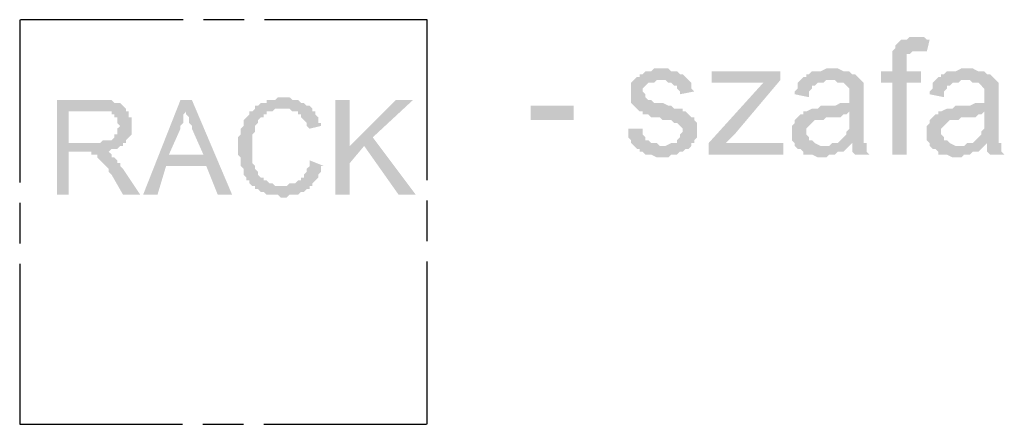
# Model space of a CAD drawing. Header units: millimetres. Extents: x 282377 to 1404227, y -783705 to 1038705.
# Tile 156 of 243: x 382979 to 383124, y 8932 to 8992. Entities that reach past the tile are written whole.
import ezdxf

# ---------------------------------------------------------------- set-up
doc = ezdxf.new("R2010")
doc.units = ezdxf.units.MM
doc.linetypes.add('ACAD_ISO08W100', pattern=[36, 24, -3, 6, -3])
doc.layers.add('!!ELEKTRYKA', color=7, linetype='Continuous')

msp = doc.modelspace()

# ---------------------------------------------------------------- hatches: boundary and pattern name
at = {"layer": '!!ELEKTRYKA', "linetype": 'ACAD_ISO08W100'}
for points in [[(383110.84, 8988.99), (383110, 8988.99), (383109.57, 8988.57), (383108.73, 8988.57), (383108.3, 8988.15), (383107.88, 8987.72), (383107.88, 8987.3), (383107.46, 8986.88), (383111.27, 8986.88), (383111.27, 8986.88), (383112.11, 8986.88), (383112.54, 8986.88), (383112.96, 8988.57), (383112.54, 8988.57), (383112.11, 8988.99), (383111.69, 8988.99), (383111.27, 8988.99)], [(383107.46, 8986.88), (383107.46, 8986.88), (383107.46, 8983.91), (383105.76, 8983.91), (383105.76, 8982.22), (383107.46, 8982.22), (383107.46, 8971.64), (383109.57, 8971.64), (383109.57, 8982.22), (383111.69, 8982.22), (383111.69, 8983.91), (383109.57, 8983.91), (383109.57, 8985.18), (383109.57, 8985.18), (383109.57, 8986.03), (383109.57, 8986.45), (383110, 8986.45), (383110, 8986.45), (383110.42, 8986.88), (383110.84, 8986.88), (383111.27, 8986.88)], [(383073.16, 8984.34), (383072.32, 8984.34), (383071.89, 8983.91), (383071.05, 8983.91), (383070.62, 8983.49), (383070.2, 8983.49), (383070.2, 8983.07), (383069.78, 8983.07), (383069.35, 8982.64), (383073.59, 8982.64), (383073.59, 8982.64), (383074.01, 8982.64), (383074.43, 8982.22), (383074.86, 8982.22), (383075.28, 8981.8), (383075.7, 8981.8), (383075.7, 8981.37), (383076.13, 8980.95), (383076.13, 8980.53), (383078.25, 8980.95), (383078.25, 8980.95), (383077.82, 8981.37), (383077.82, 8981.8), (383077.82, 8982.22), (383077.4, 8982.64), (383077.4, 8982.64), (383076.98, 8983.07), (383076.55, 8983.49), (383076.13, 8983.49), (383075.7, 8983.91), (383075.7, 8983.91), (383075.28, 8983.91), (383074.86, 8983.91), (383074.43, 8984.34), (383073.59, 8984.34)], [(383098.57, 8984.34), (383097.72, 8984.34), (383096.87, 8983.91), (383095.6, 8983.91), (383095.18, 8983.49), (383094.76, 8983.49), (383094.76, 8983.07), (383094.33, 8983.07), (383093.91, 8982.64), (383098.14, 8982.64), (383098.57, 8982.64), (383098.99, 8982.64), (383099.41, 8982.22), (383099.84, 8982.22), (383100.26, 8982.22), (383100.68, 8981.8), (383100.68, 8981.8), (383101.11, 8981.37), (383101.11, 8980.95), (383101.11, 8980.53), (383101.11, 8980.1), (383101.11, 8980.1), (383101.11, 8979.26), (383100.68, 8979.26), (383100.68, 8979.26), (383100.26, 8979.26), (383099.84, 8979.26), (383098.99, 8978.83), (383098.57, 8978.83), (383098.14, 8978.83), (383097.3, 8978.83), (383096.87, 8978.83), (383096.45, 8978.41), (383096.03, 8978.41), (383095.6, 8978.41), (383095.6, 8978.41), (383094.76, 8977.99), (383094.33, 8977.99), (383101.11, 8977.99), (383101.11, 8977.14), (383101.11, 8976.72), (383101.11, 8976.29), (383101.11, 8975.87), (383101.11, 8975.45), (383100.68, 8975.02), (383100.68, 8975.02), (383100.68, 8974.6), (383100.26, 8974.18), (383099.84, 8973.75), (383099.41, 8973.33), (383098.99, 8973.33), (383098.57, 8973.33), (383101.53, 8973.33), (383101.53, 8972.91), (383101.53, 8972.48), (383101.53, 8972.06), (383101.95, 8971.64), (383104.07, 8971.64), (383104.07, 8971.64), (383103.65, 8972.06), (383103.65, 8972.48), (383103.65, 8973.33), (383103.22, 8973.33), (383103.22, 8973.75), (383103.22, 8973.75), (383103.22, 8974.18), (383103.22, 8975.02), (383103.22, 8975.45), (383103.22, 8975.87), (383103.22, 8976.72), (383103.22, 8979.68), (383103.22, 8979.68), (383103.22, 8980.1), (383103.22, 8980.95), (383103.22, 8981.37), (383103.22, 8981.37), (383103.22, 8981.8), (383103.22, 8982.22), (383102.8, 8982.64), (383102.38, 8983.07), (383102.38, 8983.07), (383101.95, 8983.49), (383101.53, 8983.49), (383101.11, 8983.91), (383101.11, 8983.91), (383100.68, 8983.91), (383100.26, 8983.91), (383099.41, 8984.34), (383098.99, 8984.34)], [(383118.46, 8984.34), (383117.62, 8984.34), (383116.77, 8983.91), (383115.5, 8983.91), (383115.08, 8983.49), (383114.65, 8983.49), (383114.65, 8983.07), (383114.23, 8983.07), (383113.81, 8982.64), (383118.04, 8982.64), (383118.46, 8982.64), (383118.89, 8982.64), (383119.31, 8982.22), (383119.73, 8982.22), (383120.16, 8982.22), (383120.58, 8981.8), (383120.58, 8981.8), (383121, 8981.37), (383121, 8980.95), (383121, 8980.53), (383121, 8980.1), (383121, 8980.1), (383121, 8979.26), (383120.58, 8979.26), (383120.58, 8979.26), (383120.16, 8979.26), (383119.73, 8979.26), (383118.89, 8978.83), (383118.46, 8978.83), (383118.04, 8978.83), (383117.19, 8978.83), (383116.77, 8978.83), (383116.35, 8978.41), (383115.92, 8978.41), (383115.5, 8978.41), (383115.5, 8978.41), (383114.65, 8977.99), (383114.23, 8977.99), (383121, 8977.99), (383121, 8977.14), (383121, 8976.72), (383121, 8976.29), (383121, 8975.87), (383121, 8975.45), (383120.58, 8975.02), (383120.58, 8975.02), (383120.58, 8974.6), (383120.16, 8974.18), (383119.73, 8973.75), (383119.31, 8973.33), (383118.89, 8973.33), (383118.46, 8973.33), (383121.43, 8973.33), (383121.43, 8972.91), (383121.43, 8972.48), (383121.43, 8972.06), (383121.85, 8971.64), (383123.97, 8971.64), (383123.97, 8971.64), (383123.54, 8972.06), (383123.54, 8972.48), (383123.54, 8973.33), (383123.12, 8973.33), (383123.12, 8973.75), (383123.12, 8973.75), (383123.12, 8974.18), (383123.12, 8975.02), (383123.12, 8975.45), (383123.12, 8975.87), (383123.12, 8976.72), (383123.12, 8979.68), (383123.12, 8979.68), (383123.12, 8980.1), (383123.12, 8980.95), (383123.12, 8981.37), (383123.12, 8981.37), (383123.12, 8981.8), (383123.12, 8982.22), (383122.7, 8982.64), (383122.27, 8983.07), (383122.27, 8983.07), (383121.85, 8983.49), (383121.43, 8983.49), (383121, 8983.91), (383121, 8983.91), (383120.58, 8983.91), (383120.16, 8983.91), (383119.31, 8984.34), (383118.89, 8984.34)], [(383069.35, 8982.64), (383068.93, 8982.22), (383068.93, 8982.22), (383068.93, 8980.53), (383068.93, 8980.53), (383068.93, 8979.68), (383068.93, 8979.26), (383069.35, 8978.83), (383069.35, 8978.83), (383069.78, 8978.41), (383070.2, 8977.99), (383070.62, 8977.99), (383070.62, 8977.99), (383070.62, 8977.56), (383071.05, 8977.56), (383071.47, 8977.56), (383071.89, 8977.14), (383072.32, 8977.14), (383073.16, 8977.14), (383073.59, 8976.72), (383074.01, 8976.72), (383074.86, 8976.72), (383075.28, 8976.29), (383075.7, 8976.29), (383075.7, 8976.29), (383076.13, 8975.87), (383076.55, 8975.45), (383076.55, 8975.02), (383076.55, 8975.02), (383076.13, 8974.6), (383076.13, 8974.18), (383075.7, 8973.75), (383075.7, 8973.33), (383075.28, 8973.33), (383074.86, 8973.33), (383074.01, 8972.91), (383073.59, 8972.91), (383069.35, 8972.91), (383069.78, 8972.48), (383070.2, 8972.48), (383070.2, 8972.48), (383070.2, 8972.06), (383070.62, 8972.06), (383071.05, 8971.64), (383071.47, 8971.64), (383071.89, 8971.64), (383072.74, 8971.21), (383073.16, 8971.21), (383073.59, 8971.21), (383074.01, 8971.21), (383074.43, 8971.21), (383074.86, 8971.64), (383075.28, 8971.64), (383075.7, 8971.64), (383076.13, 8972.06), (383076.55, 8972.06), (383076.98, 8972.48), (383077.4, 8972.48), (383077.82, 8972.91), (383077.82, 8973.33), (383078.25, 8973.33), (383078.25, 8973.75), (383078.67, 8974.18), (383078.67, 8974.6), (383078.67, 8975.45), (383078.67, 8975.45), (383078.67, 8975.87), (383078.67, 8976.29), (383078.25, 8976.72), (383078.25, 8977.14), (383077.82, 8977.14), (383077.4, 8977.56), (383076.98, 8977.99), (383076.55, 8977.99), (383076.55, 8978.41), (383076.13, 8978.41), (383075.7, 8978.41), (383075.28, 8978.41), (383074.86, 8978.83), (383074.43, 8978.83), (383073.59, 8979.26), (383073.59, 8979.26), (383072.74, 8979.26), (383072.32, 8979.26), (383071.89, 8979.68), (383071.89, 8979.68), (383071.89, 8979.68), (383071.47, 8979.68), (383071.05, 8980.1), (383071.05, 8980.53), (383070.62, 8980.95), (383070.62, 8981.37), (383071.05, 8981.8), (383071.47, 8982.22), (383071.47, 8982.22), (383071.89, 8982.22), (383072.32, 8982.22), (383072.74, 8982.64), (383073.59, 8982.64)], [(383090.95, 8982.64), (383088.41, 8982.22), (383080.36, 8973.33), (383080.36, 8971.64), (383082.9, 8973.33), (383084.17, 8974.6)], [(383090.95, 8983.91), (383080.79, 8983.91), (383080.79, 8982.22), (383088.41, 8982.22), (383090.95, 8982.64)], [(383093.91, 8982.64), (383093.49, 8982.22), (383093.49, 8981.37), (383093.06, 8980.95), (383093.06, 8980.53), (383095.18, 8980.1), (383095.18, 8980.53), (383095.18, 8980.95), (383095.6, 8981.37), (383095.6, 8981.8), (383096.03, 8981.8), (383096.45, 8982.22), (383096.87, 8982.22), (383097.3, 8982.22), (383097.72, 8982.64), (383098.14, 8982.64)], [(383113.81, 8982.64), (383113.38, 8982.22), (383113.38, 8981.37), (383112.96, 8980.95), (383112.96, 8980.53), (383115.08, 8980.1), (383115.08, 8980.53), (383115.08, 8980.95), (383115.5, 8981.37), (383115.5, 8981.8), (383115.92, 8981.8), (383116.35, 8982.22), (383116.77, 8982.22), (383117.19, 8982.22), (383117.62, 8982.64), (383118.04, 8982.64)], [(383094.33, 8977.99), (383094.33, 8977.56), (383093.91, 8977.56), (383093.49, 8977.14), (383093.49, 8977.14), (383093.06, 8976.72), (383093.06, 8976.29), (383092.64, 8975.87), (383092.64, 8975.45), (383092.64, 8975.02), (383092.64, 8975.02), (383092.64, 8974.18), (383092.64, 8973.75), (383093.06, 8973.33), (383093.06, 8972.91), (383093.49, 8972.48), (383093.91, 8972.48), (383093.91, 8972.48), (383094.33, 8972.06), (383094.33, 8971.64), (383094.76, 8971.64), (383095.18, 8971.64), (383095.6, 8971.64), (383096.45, 8971.21), (383096.87, 8971.21), (383097.3, 8971.21), (383097.72, 8971.21), (383098.14, 8971.64), (383098.57, 8971.64), (383098.99, 8971.64), (383099.41, 8972.06), (383099.84, 8972.06), (383100.26, 8972.06), (383100.68, 8972.48), (383101.11, 8972.91), (383097.3, 8972.91), (383097.3, 8972.91), (383096.87, 8972.91), (383096.03, 8973.33), (383096.03, 8973.33), (383095.6, 8973.75), (383095.18, 8973.75), (383095.18, 8974.18), (383094.76, 8974.6), (383094.76, 8975.02), (383094.76, 8975.02), (383094.76, 8975.45), (383095.18, 8975.87), (383095.18, 8975.87), (383095.6, 8976.29), (383096.03, 8976.72), (383096.45, 8976.72), (383096.87, 8976.72), (383097.3, 8976.72), (383097.72, 8977.14), (383098.14, 8977.14), (383098.57, 8977.14), (383098.99, 8977.14), (383099.84, 8977.14), (383100.26, 8977.56), (383100.68, 8977.56), (383100.68, 8977.56), (383101.11, 8977.99)], [(383114.23, 8977.99), (383114.23, 8977.56), (383113.81, 8977.56), (383113.38, 8977.14), (383113.38, 8977.14), (383112.96, 8976.72), (383112.96, 8976.29), (383112.54, 8975.87), (383112.54, 8975.45), (383112.54, 8975.02), (383112.54, 8975.02), (383112.54, 8974.18), (383112.54, 8973.75), (383112.96, 8973.33), (383112.96, 8972.91), (383113.38, 8972.48), (383113.81, 8972.48), (383113.81, 8972.48), (383114.23, 8972.06), (383114.23, 8971.64), (383114.65, 8971.64), (383115.08, 8971.64), (383115.5, 8971.64), (383116.35, 8971.21), (383116.77, 8971.21), (383117.19, 8971.21), (383117.62, 8971.21), (383118.04, 8971.64), (383118.46, 8971.64), (383118.89, 8971.64), (383119.31, 8972.06), (383119.73, 8972.06), (383120.16, 8972.06), (383120.58, 8972.48), (383121, 8972.91), (383117.19, 8972.91), (383117.19, 8972.91), (383116.77, 8972.91), (383115.92, 8973.33), (383115.92, 8973.33), (383115.5, 8973.75), (383115.08, 8973.75), (383115.08, 8974.18), (383114.65, 8974.6), (383114.65, 8975.02), (383114.65, 8975.02), (383114.65, 8975.45), (383115.08, 8975.87), (383115.08, 8975.87), (383115.5, 8976.29), (383115.92, 8976.72), (383116.35, 8976.72), (383116.77, 8976.72), (383117.19, 8976.72), (383117.62, 8977.14), (383118.04, 8977.14), (383118.46, 8977.14), (383118.89, 8977.14), (383119.73, 8977.14), (383120.16, 8977.56), (383120.58, 8977.56), (383120.58, 8977.56), (383121, 8977.99)], [(383070.62, 8975.45), (383068.51, 8975.45), (383068.51, 8974.18), (383068.93, 8973.75), (383068.93, 8973.33), (383069.35, 8972.91), (383073.59, 8972.91), (383073.59, 8972.91), (383073.16, 8972.91), (383072.74, 8973.33), (383072.32, 8973.33), (383071.89, 8973.33), (383071.47, 8973.75), (383071.05, 8973.75), (383071.05, 8974.18), (383070.62, 8974.6), (383070.62, 8975.02)], [(383098.57, 8973.33), (383098.14, 8972.91), (383097.3, 8972.91), (383101.11, 8972.91), (383101.53, 8973.33)], [(383118.46, 8973.33), (383118.04, 8972.91), (383117.19, 8972.91), (383121, 8972.91), (383121.43, 8973.33)]]:
    msp.add_hatch(color=7, dxfattribs=at).paths.add_polyline_path(points)
at = {"layer": '!!ELEKTRYKA', "linetype": 'ACAD_ISO08W100', "true_color": 0x950000}
for points in [[(382990.19, 8979.68), (382984.26, 8979.68), (382984.26, 8965.71), (382985.96, 8965.71), (382985.96, 8972.06), (382988.07, 8972.06), (382991.46, 8972.06), (382991.46, 8972.06), (382991.88, 8972.06), (382992.31, 8972.48), (382992.73, 8972.48), (382993.15, 8972.48), (382993.58, 8972.91), (382994, 8972.91), (382994, 8973.33), (382994.42, 8973.33), (382994.42, 8973.33), (382985.96, 8973.33), (382985.96, 8977.99), (382990.19, 8977.99), (382994.42, 8978.41), (382994, 8978.83), (382994, 8978.83), (382993.58, 8979.26), (382993.15, 8979.26), (382993.15, 8979.26), (382992.73, 8979.26), (382992.31, 8979.68), (382991.88, 8979.68), (382991.88, 8979.68), (382991.46, 8979.68), (382990.61, 8979.68)], [(383004.16, 8979.68), (383002.47, 8979.68), (382996.96, 8965.71), (382999.08, 8965.71), (383000.35, 8969.94), (383006.28, 8969.94), (383000.77, 8971.64), (383002.47, 8975.45), (383002.47, 8975.45), (383002.47, 8975.87), (383002.89, 8976.29), (383002.89, 8976.72), (383002.89, 8977.14), (383002.89, 8977.56), (383003.31, 8977.99), (383003.31, 8978.41)], [(383004.16, 8979.68), (383003.31, 8978.41), (383003.31, 8977.56), (383003.74, 8977.14), (383003.74, 8977.14), (383003.74, 8976.72), (383003.74, 8976.29), (383004.16, 8975.87), (383004.16, 8975.45), (383005.85, 8971.64), (383000.77, 8971.64), (383006.28, 8969.94), (383007.97, 8965.71), (383010.09, 8965.71)], [(383017.71, 8980.1), (383017.71, 8980.1), (383016.86, 8980.1), (383016.44, 8979.68), (383016.01, 8979.68), (383015.59, 8979.68), (383015.17, 8979.68), (383015.17, 8979.26), (383014.74, 8979.26), (383014.32, 8979.26), (383014.32, 8979.26), (383013.9, 8978.83), (383013.47, 8978.83), (383013.47, 8978.41), (383013.05, 8977.99), (383012.63, 8977.99), (383012.63, 8977.56), (383012.2, 8977.14), (383012.2, 8977.14), (383011.78, 8976.72), (383011.78, 8976.72), (383011.78, 8976.29), (383011.78, 8975.87), (383011.36, 8975.45), (383011.36, 8975.02), (383011.36, 8975.02), (383011.36, 8974.6), (383010.93, 8974.18), (383010.93, 8973.75), (383010.93, 8973.33), (383010.93, 8972.91), (383010.93, 8972.48), (383010.93, 8972.06), (383010.93, 8971.64), (383011.36, 8971.21), (383011.36, 8970.79), (383011.36, 8970.37), (383011.36, 8969.94), (383011.36, 8969.94), (383011.78, 8969.52), (383011.78, 8969.1), (383011.78, 8969.1), (383011.78, 8968.67), (383012.2, 8968.25), (383012.2, 8967.83), (383012.63, 8967.83), (383012.63, 8967.4), (383013.05, 8966.98), (383013.47, 8966.98), (383013.47, 8966.56), (383013.9, 8966.56), (383014.32, 8966.13), (383014.74, 8966.13), (383014.74, 8966.13), (383015.17, 8965.71), (383015.59, 8965.71), (383016.01, 8965.71), (383016.44, 8965.71), (383016.86, 8965.71), (383017.28, 8965.29), (383017.71, 8965.29), (383017.71, 8965.29), (383018.13, 8965.29), (383018.55, 8965.71), (383018.98, 8965.71), (383019.4, 8965.71), (383019.82, 8965.71), (383020.25, 8966.13), (383020.25, 8966.13), (383020.67, 8966.13), (383021.09, 8966.56), (383021.52, 8966.56), (383021.52, 8966.98), (383017.28, 8966.98), (383017.28, 8966.98), (383016.86, 8966.98), (383016.44, 8966.98), (383016.01, 8967.4), (383016.01, 8967.4), (383015.59, 8967.4), (383015.17, 8967.83), (383014.74, 8967.83), (383014.74, 8968.25), (383014.32, 8968.25), (383013.9, 8968.67), (383013.9, 8969.1), (383013.47, 8969.52), (383013.47, 8969.52), (383013.47, 8969.94), (383013.47, 8969.94), (383013.05, 8970.37), (383013.05, 8970.79), (383013.05, 8971.21), (383013.05, 8971.64), (383013.05, 8972.06), (383013.05, 8972.48), (383013.05, 8972.91), (383013.05, 8972.91), (383013.05, 8973.33), (383013.05, 8973.75), (383013.05, 8974.18), (383013.05, 8974.18), (383013.05, 8974.6), (383013.47, 8975.02), (383013.47, 8975.45), (383013.47, 8975.87), (383013.9, 8976.29), (383013.9, 8976.29), (383013.9, 8976.72), (383014.32, 8977.14), (383014.74, 8977.14), (383014.74, 8977.56), (383015.17, 8977.56), (383015.17, 8977.99), (383015.59, 8977.99), (383016.01, 8977.99), (383016.44, 8978.41), (383016.86, 8978.41), (383017.28, 8978.41), (383017.71, 8978.41), (383021.94, 8978.41), (383021.52, 8978.83), (383021.09, 8978.83), (383021.09, 8978.83), (383020.67, 8979.26), (383020.25, 8979.26), (383019.82, 8979.68), (383019.82, 8979.68), (383019.4, 8979.68), (383018.98, 8979.68), (383018.55, 8980.1), (383018.13, 8980.1)], [(383027.44, 8979.68), (383025.33, 8979.68), (383025.33, 8965.71), (383027.44, 8965.71), (383027.44, 8970.37), (383027.44, 8972.91)], [(383036.76, 8979.68), (383034.22, 8979.68), (383027.44, 8972.91), (383027.44, 8970.37), (383029.56, 8972.91), (383030.83, 8974.18)], [(382994.42, 8978.41), (382990.19, 8977.99), (382992.31, 8977.99), (382992.31, 8977.56), (382992.73, 8977.56), (382992.73, 8977.14), (382993.15, 8977.14), (382993.15, 8976.72), (382993.15, 8976.29), (382993.58, 8975.87), (382993.58, 8975.87), (382993.15, 8975.45), (382993.15, 8975.02), (382993.15, 8974.6), (382992.73, 8974.6), (382992.73, 8974.18), (382992.31, 8973.75), (382991.88, 8973.75), (382991.88, 8973.75), (382991.46, 8973.75), (382991.04, 8973.75), (382991.04, 8973.75), (382990.61, 8973.33), (382989.77, 8973.33), (382985.96, 8973.33), (382994.42, 8973.33), (382994.42, 8973.75), (382994.85, 8974.18), (382994.85, 8974.18), (382995.27, 8974.6), (382995.27, 8975.02), (382995.27, 8975.45), (382995.27, 8975.87), (382995.27, 8976.29), (382995.27, 8976.72), (382995.27, 8977.14), (382994.85, 8977.14), (382994.85, 8977.56), (382994.85, 8977.99), (382994.42, 8977.99)], [(383021.94, 8978.41), (383017.71, 8978.41), (383018.55, 8978.41), (383018.98, 8977.99), (383019.4, 8977.99), (383019.82, 8977.99), (383019.82, 8977.56), (383020.25, 8977.56), (383020.25, 8977.14), (383020.67, 8976.72), (383020.67, 8976.72), (383021.09, 8976.29), (383021.09, 8975.87), (383021.52, 8975.45), (383023.21, 8975.87), (383023.21, 8976.29), (383022.79, 8976.29), (383022.79, 8976.72), (383022.79, 8977.14), (383022.36, 8977.56), (383022.36, 8977.99), (383021.94, 8977.99)], [(382991.46, 8972.06), (382988.07, 8972.06), (382989.34, 8972.06), (382989.34, 8971.64), (382989.77, 8971.64), (382990.19, 8971.64), (382990.19, 8971.21), (382990.19, 8971.21), (382990.61, 8970.79), (382991.04, 8970.37), (382991.04, 8970.37), (382991.04, 8970.37), (382991.46, 8969.94), (382991.46, 8969.94), (382991.88, 8969.52), (382991.88, 8969.1), (382992.31, 8968.67), (382994, 8965.71), (382996.54, 8965.71), (382994, 8969.52), (382994, 8969.52), (382993.58, 8969.94), (382993.58, 8970.37), (382993.15, 8970.37), (382993.15, 8970.79), (382992.73, 8971.21), (382992.31, 8971.21), (382992.31, 8971.64), (382992.31, 8971.64), (382991.88, 8972.06)], [(383021.52, 8970.79), (383021.52, 8970.79), (383021.52, 8969.94), (383021.09, 8969.52), (383021.09, 8969.1), (383020.67, 8968.67), (383020.67, 8968.25), (383020.25, 8968.25), (383020.25, 8967.83), (383019.82, 8967.83), (383019.82, 8967.83), (383019.4, 8967.4), (383018.98, 8967.4), (383018.55, 8967.4), (383018.13, 8966.98), (383017.71, 8966.98), (383017.28, 8966.98), (383021.52, 8966.98), (383021.94, 8966.98), (383021.94, 8967.4), (383022.36, 8967.83), (383022.36, 8967.83), (383022.79, 8968.25), (383022.79, 8968.67), (383023.21, 8969.1), (383023.21, 8969.52), (383023.21, 8969.94), (383023.63, 8969.94)]]:
    msp.add_hatch(color=14, dxfattribs=at).paths.add_polyline_path(points)

# ---------------------------------------------------------------- linework, layer by layer
at = {"layer": '!!ELEKTRYKA', "color": 14, "linetype": 'ACAD_ISO08W100', "lineweight": -3, "true_color": 0x950000}
msp.add_lwpolyline([(382978.76, 8931.84), (383038.87, 8931.84), (383038.87, 8991.53), (382978.76, 8991.53)], close=True, dxfattribs=at)
at = {"layer": '!!ELEKTRYKA', "color": 7, "linetype": 'ACAD_ISO08W100', "lineweight": -3}
for points in [[(383054.11, 8976.72), (383054.11, 8978.83), (383060.46, 8976.72), (383060.46, 8978.83)], [(383091.37, 8973.33), (383082.9, 8973.33), (383091.37, 8971.64), (383080.36, 8971.64)]]:
    msp.add_solid(points, dxfattribs=at)
at = {"layer": '!!ELEKTRYKA', "color": 14, "linetype": 'ACAD_ISO08W100', "lineweight": -3, "true_color": 0x950000}
msp.add_solid([(383030.83, 8974.18), (383029.56, 8972.91), (383037.18, 8965.71), (383034.64, 8965.71)], dxfattribs=at)

doc.saveas('drawing.dxf')
